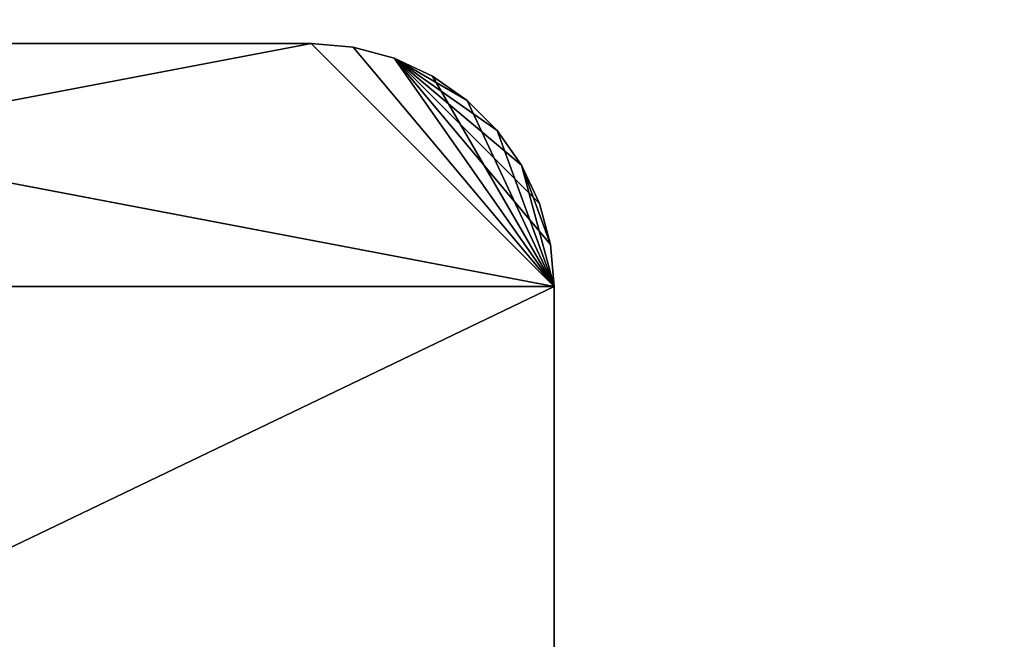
# Model space of a CAD drawing. Extents: x 0 to 5, y 0 to 8.
# Tile 17 of 62: x 0.81 to 1.62, y 0.51 to 1.02. Entities that reach past the tile are written whole.
import ezdxf

# ---------------------------------------------------------------- set-up
doc = ezdxf.new("R2010")
doc.units = 0
doc.header["$LTSCALE"] = 2.54
doc.layers.get('0').update_dxf_attribs({"color": 13, "linetype": 'CONTINUOUS'})

# ---------------------------------------------------------------- blocks, each defined once
blk = doc.blocks.new('UCHWYT_NA_MASZYNKI_ZAREZ_S')
at = {"color": 0}
for p, q in [((0, 0.8, 2.6), (1.05, 1, 2.6)), ((0, 0.8, 2.6), (1.05, 1, 2.6)), ((0.2, 1, 2.5), (1.25, 0.8, 2.5)), ((0.2, 1, 2.5), (1.25, 0.8, 2.5)), ((0.2, 1, 2.5), (1.05, 1, 2.5)), ((1.05, 1, 2.6), (0.2, 1, 2.6)), ((1.05, 1, 2.6), (0.2, 1, 2.6)), ((1.05, 1, 2.6), (0.2, 1, 2.5)), ((1.05, 1, 2.6), (0.2, 1, 2.5)), ((0.2, 1, 2.5), (1.05, 1, 2.5)), ((1.05, 1, 2.5), (1.25, 0.8, 2.5)), ((1.05, 1, 2.5), (1.25, 0.8, 2.5)), ((1.05, 1, 2.5), (1.08473, 0.99696, 2.5)), ((1.25, 0.8, 2.6), (1.05, 1, 2.6)), ((1.25, 0.8, 2.6), (1.05, 1, 2.6)), ((1.08473, 0.99696, 2.6), (1.05, 1, 2.6)), ((1.05, 1, 2.6), (1.05, 1, 2.5)), ((1.05, 1, 2.5), (1.08473, 0.99696, 2.5)), ((1.05, 1, 2.5), (1.08473, 0.99696, 2.6)), ((1.05, 1, 2.5), (1.08473, 0.99696, 2.6)), ((1.05, 1, 2.6), (1.05, 1, 2.5)), ((1.08473, 0.99696, 2.6), (1.05, 1, 2.6)), ((1.08473, 0.99696, 2.5), (1.25, 0.8, 2.5)), ((1.08473, 0.99696, 2.5), (1.1184, 0.98794, 2.5)), ((1.08473, 0.99696, 2.5), (1.25, 0.8, 2.5)), ((1.25, 0.8, 2.6), (1.08473, 0.99696, 2.6)), ((1.25, 0.8, 2.6), (1.08473, 0.99696, 2.6)), ((1.1184, 0.98794, 2.6), (1.08473, 0.99696, 2.6)), ((1.08473, 0.99696, 2.5), (1.1184, 0.98794, 2.5)), ((1.08473, 0.99696, 2.5), (1.1184, 0.98794, 2.6)), ((1.08473, 0.99696, 2.5), (1.1184, 0.98794, 2.6)), ((1.08473, 0.99696, 2.5), (1.08473, 0.99696, 2.6)), ((1.1184, 0.98794, 2.6), (1.08473, 0.99696, 2.6)), ((1.08473, 0.99696, 2.5), (1.08473, 0.99696, 2.6)), ((1.1184, 0.98794, 2.5), (1.25, 0.8, 2.5)), ((1.1184, 0.98794, 2.5), (1.25, 0.8, 2.5)), ((1.1184, 0.98794, 2.5), (1.15, 0.9732, 2.5)), ((1.22321, 0.9, 2.6), (1.1184, 0.98794, 2.6)), ((1.1184, 0.98794, 2.6), (1.23794, 0.8684, 2.6)), ((1.25, 0.8, 2.6), (1.1184, 0.98794, 2.6)), ((1.25, 0.8, 2.6), (1.1184, 0.98794, 2.6)), ((1.24696, 0.83473, 2.6), (1.1184, 0.98794, 2.6)), ((1.24696, 0.83473, 2.6), (1.1184, 0.98794, 2.6)), ((1.1184, 0.98794, 2.6), (1.23794, 0.8684, 2.6)), ((1.20321, 0.92856, 2.6), (1.1184, 0.98794, 2.6)), ((1.22321, 0.9, 2.6), (1.1184, 0.98794, 2.6)), ((1.20321, 0.92856, 2.6), (1.1184, 0.98794, 2.6)), ((1.17856, 0.95321, 2.6), (1.1184, 0.98794, 2.6)), ((1.17856, 0.95321, 2.6), (1.1184, 0.98794, 2.6)), ((1.15, 0.9732, 2.6), (1.1184, 0.98794, 2.6)), ((1.1184, 0.98794, 2.5), (1.15, 0.9732, 2.5)), ((1.1184, 0.98794, 2.5), (1.15, 0.9732, 2.6)), ((1.1184, 0.98794, 2.5), (1.15, 0.9732, 2.6)), ((1.1184, 0.98794, 2.5), (1.1184, 0.98794, 2.6)), ((1.15, 0.9732, 2.6), (1.1184, 0.98794, 2.6)), ((1.1184, 0.98794, 2.5), (1.1184, 0.98794, 2.6)), ((1.15, 0.9732, 2.5), (1.25, 0.8, 2.5)), ((1.15, 0.9732, 2.5), (1.25, 0.8, 2.5)), ((1.15, 0.9732, 2.5), (1.17856, 0.95321, 2.5)), ((1.17856, 0.95321, 2.6), (1.15, 0.9732, 2.6)), ((1.15, 0.9732, 2.5), (1.17856, 0.95321, 2.5)), ((1.15, 0.9732, 2.5), (1.17856, 0.95321, 2.6)), ((1.15, 0.9732, 2.5), (1.17856, 0.95321, 2.6)), ((1.15, 0.9732, 2.5), (1.15, 0.9732, 2.6)), ((1.17856, 0.95321, 2.6), (1.15, 0.9732, 2.6)), ((1.15, 0.9732, 2.5), (1.15, 0.9732, 2.6)), ((1.17856, 0.95321, 2.5), (1.25, 0.8, 2.5)), ((1.17856, 0.95321, 2.5), (1.20321, 0.92856, 2.5)), ((1.17856, 0.95321, 2.5), (1.25, 0.8, 2.5)), ((1.20321, 0.92856, 2.6), (1.17856, 0.95321, 2.6)), ((1.17856, 0.95321, 2.5), (1.20321, 0.92856, 2.5)), ((1.17856, 0.95321, 2.5), (1.20321, 0.92856, 2.6)), ((1.17856, 0.95321, 2.5), (1.20321, 0.92856, 2.6)), ((1.17856, 0.95321, 2.5), (1.17856, 0.95321, 2.6)), ((1.20321, 0.92856, 2.6), (1.17856, 0.95321, 2.6)), ((1.17856, 0.95321, 2.5), (1.17856, 0.95321, 2.6)), ((1.20321, 0.92856, 2.5), (1.25, 0.8, 2.5)), ((1.20321, 0.92856, 2.5), (1.25, 0.8, 2.5)), ((1.20321, 0.92856, 2.5), (1.22321, 0.9, 2.5)), ((1.22321, 0.9, 2.6), (1.20321, 0.92856, 2.6)), ((1.20321, 0.92856, 2.5), (1.22321, 0.9, 2.5)), ((1.20321, 0.92856, 2.5), (1.22321, 0.9, 2.6)), ((1.20321, 0.92856, 2.5), (1.22321, 0.9, 2.6)), ((1.20321, 0.92856, 2.5), (1.20321, 0.92856, 2.6)), ((1.22321, 0.9, 2.6), (1.20321, 0.92856, 2.6)), ((1.20321, 0.92856, 2.5), (1.20321, 0.92856, 2.6)), ((1.22321, 0.9, 2.5), (1.25, 0.8, 2.5)), ((1.22321, 0.9, 2.5), (1.25, 0.8, 2.5)), ((1.22321, 0.9, 2.5), (1.24696, 0.83473, 2.5)), ((1.22321, 0.9, 2.5), (1.24696, 0.83473, 2.5)), ((1.22321, 0.9, 2.5), (1.23794, 0.8684, 2.5)), ((1.23794, 0.8684, 2.6), (1.22321, 0.9, 2.6)), ((1.22321, 0.9, 2.5), (1.23794, 0.8684, 2.5)), ((1.22321, 0.9, 2.5), (1.23794, 0.8684, 2.6)), ((1.22321, 0.9, 2.5), (1.23794, 0.8684, 2.6)), ((1.22321, 0.9, 2.5), (1.22321, 0.9, 2.6)), ((1.23794, 0.8684, 2.6), (1.22321, 0.9, 2.6)), ((1.22321, 0.9, 2.5), (1.22321, 0.9, 2.6)), ((1.23794, 0.8684, 2.5), (1.24696, 0.83473, 2.5)), ((1.24696, 0.83473, 2.6), (1.23794, 0.8684, 2.6)), ((1.23794, 0.8684, 2.5), (1.24696, 0.83473, 2.5)), ((1.23794, 0.8684, 2.5), (1.24696, 0.83473, 2.6)), ((1.23794, 0.8684, 2.5), (1.24696, 0.83473, 2.6)), ((1.23794, 0.8684, 2.5), (1.23794, 0.8684, 2.6)), ((1.24696, 0.83473, 2.6), (1.23794, 0.8684, 2.6)), ((1.23794, 0.8684, 2.5), (1.23794, 0.8684, 2.6)), ((1.24696, 0.83473, 2.5), (1.25, 0.8, 2.5)), ((1.25, 0.8, 2.6), (1.24696, 0.83473, 2.6)), ((1.24696, 0.83473, 2.5), (1.25, 0.8, 2.5)), ((1.24696, 0.83473, 2.5), (1.25, 0.8, 2.6)), ((1.24696, 0.83473, 2.5), (1.25, 0.8, 2.6)), ((1.24696, 0.83473, 2.5), (1.24696, 0.83473, 2.6)), ((1.25, 0.8, 2.6), (1.24696, 0.83473, 2.6)), ((1.24696, 0.83473, 2.5), (1.24696, 0.83473, 2.6)), ((0, 0.2, 2.5), (1.25, 0.8, 2.5)), ((0, 0.2, 2.5), (1.25, 0.8, 2.5)), ((0, 0.8, 2.5), (1.25, 0.8, 2.5)), ((0, 0.8, 2.5), (1.25, 0.8, 2.5)), ((1.25, 0.8, 2.6), (0, 0.8, 2.6)), ((1.25, 0.8, 2.6), (0, 0.8, 2.6)), ((1.25, 0.8, 2.6), (1.25, 0.2, 2.6)), ((1.25, 0.2, 2.6), (1.25, 0.8, 2.5)), ((1.25, 0.8, 2.5), (1.25, 0.8, 2.6)), ((1.25, 0.2, 2.6), (1.25, 0.8, 2.5)), ((1.25, 0.2, 2.5), (1.25, 0.8, 2.5)), ((1.25, 0.2, 2.5), (1.25, 0.8, 2.5)), ((1.25, 0.8, 2.6), (1.25, 0.2, 2.6)), ((1.25, 0.8, 2.5), (1.25, 0.8, 2.6))]:
    blk.add_line(p, q, dxfattribs=at)
mesh = blk.add_polyface(dxfattribs=at)
corners = [(5, 7.8, 5), (0, 7.8, 5), (5, 0.2, 5)]
mesh.append_faces([[corners[k] for k in face] for face in [(0, 1, 2)]], dxfattribs={"color": 0})
mesh = blk.add_polyface(dxfattribs=at)
corners = [(5, 0.2, 5), (0, 7.8, 5), (0, 0.2, 5)]
mesh.append_faces([[corners[k] for k in face] for face in [(0, 1, 2)]], dxfattribs={"color": 0})
mesh = blk.add_polyface(dxfattribs=at)
corners = [(5, 0.2, 4.9), (0, 0.2, 4.9), (0, 7.8, 4.9)]
mesh.append_faces([[corners[k] for k in face] for face in [(0, 1, 2)]], dxfattribs={"color": 0})
mesh = blk.add_polyface(dxfattribs=at)
corners = [(5, 0.2, 4.9), (0, 7.8, 4.9), (5, 7.8, 4.9)]
mesh.append_faces([[corners[k] for k in face] for face in [(0, 1, 2)]], dxfattribs={"color": 0})
mesh = blk.add_polyface(dxfattribs=at)
corners = [(1.25, 0.8, 2.5), (0, 0.8, 2.5), (0.2, 1, 2.5)]
mesh.append_faces([[corners[k] for k in face] for face in [(0, 1, 2)]], dxfattribs={"color": 0})
mesh = blk.add_polyface(dxfattribs=at)
corners = [(1.05, 1, 2.6), (0.2, 1, 2.6), (0, 0.8, 2.6)]
mesh.append_faces([[corners[k] for k in face] for face in [(0, 1, 2)]], dxfattribs={"color": 0})
mesh = blk.add_polyface(dxfattribs=at)
corners = [(1.25, 0.8, 2.6), (1.05, 1, 2.6), (0, 0.8, 2.6)]
mesh.append_faces([[corners[k] for k in face] for face in [(0, 1, 2)]], dxfattribs={"color": 0})
mesh = blk.add_polyface(dxfattribs=at)
corners = [(1.25, 0.8, 2.5), (0.2, 1, 2.5), (1.05, 1, 2.5)]
mesh.append_faces([[corners[k] for k in face] for face in [(0, 1, 2)]], dxfattribs={"color": 0})
mesh = blk.add_polyface(dxfattribs=at)
corners = [(1.05, 1, 2.6), (0.2, 1, 2.5), (0.2, 1, 2.6)]
mesh.append_faces([[corners[k] for k in face] for face in [(0, 1, 2)]], dxfattribs={"color": 0})
mesh = blk.add_polyface(dxfattribs=at)
corners = [(1.05, 1, 2.6), (1.05, 1, 2.5), (0.2, 1, 2.5)]
mesh.append_faces([[corners[k] for k in face] for face in [(0, 1, 2)]], dxfattribs={"color": 0})
mesh = blk.add_polyface(dxfattribs=at)
corners = [(1.25, 0.8, 2.5), (1.05, 1, 2.5), (1.08473, 0.99696, 2.5)]
mesh.append_faces([[corners[k] for k in face] for face in [(0, 1, 2)]], dxfattribs={"color": 0})
mesh = blk.add_polyface(dxfattribs=at)
corners = [(1.25, 0.8, 2.6), (1.08473, 0.99696, 2.6), (1.05, 1, 2.6)]
mesh.append_faces([[corners[k] for k in face] for face in [(0, 1, 2)]], dxfattribs={"color": 0})
mesh = blk.add_polyface(dxfattribs=at)
corners = [(1.08473, 0.99696, 2.6), (1.08473, 0.99696, 2.5), (1.05, 1, 2.5)]
mesh.append_faces([[corners[k] for k in face] for face in [(0, 1, 2)]], dxfattribs={"color": 0})
mesh = blk.add_polyface(dxfattribs=at)
corners = [(1.08473, 0.99696, 2.6), (1.05, 1, 2.5), (1.05, 1, 2.6)]
mesh.append_faces([[corners[k] for k in face] for face in [(0, 1, 2)]], dxfattribs={"color": 0})
mesh = blk.add_polyface(dxfattribs=at)
corners = [(1.25, 0.8, 2.5), (1.08473, 0.99696, 2.5), (1.1184, 0.98794, 2.5)]
mesh.append_faces([[corners[k] for k in face] for face in [(0, 1, 2)]], dxfattribs={"color": 0})
mesh = blk.add_polyface(dxfattribs=at)
corners = [(1.25, 0.8, 2.6), (1.1184, 0.98794, 2.6), (1.08473, 0.99696, 2.6)]
mesh.append_faces([[corners[k] for k in face] for face in [(0, 1, 2)]], dxfattribs={"color": 0})
mesh = blk.add_polyface(dxfattribs=at)
corners = [(1.1184, 0.98794, 2.6), (1.1184, 0.98794, 2.5), (1.08473, 0.99696, 2.5)]
mesh.append_faces([[corners[k] for k in face] for face in [(0, 1, 2)]], dxfattribs={"color": 0})
mesh = blk.add_polyface(dxfattribs=at)
corners = [(1.1184, 0.98794, 2.6), (1.08473, 0.99696, 2.5), (1.08473, 0.99696, 2.6)]
mesh.append_faces([[corners[k] for k in face] for face in [(0, 1, 2)]], dxfattribs={"color": 0})
mesh = blk.add_polyface(dxfattribs=at)
corners = [(1.25, 0.8, 2.5), (1.1184, 0.98794, 2.5), (1.15, 0.9732, 2.5)]
mesh.append_faces([[corners[k] for k in face] for face in [(0, 1, 2)]], dxfattribs={"color": 0})
mesh = blk.add_polyface(dxfattribs=at)
corners = [(1.23794, 0.8684, 2.6), (1.22321, 0.9, 2.6), (1.1184, 0.98794, 2.6)]
mesh.append_faces([[corners[k] for k in face] for face in [(0, 1, 2)]], dxfattribs={"color": 0})
mesh = blk.add_polyface(dxfattribs=at)
corners = [(1.25, 0.8, 2.6), (1.24696, 0.83473, 2.6), (1.1184, 0.98794, 2.6)]
mesh.append_faces([[corners[k] for k in face] for face in [(0, 1, 2)]], dxfattribs={"color": 0})
mesh = blk.add_polyface(dxfattribs=at)
corners = [(1.24696, 0.83473, 2.6), (1.23794, 0.8684, 2.6), (1.1184, 0.98794, 2.6)]
mesh.append_faces([[corners[k] for k in face] for face in [(0, 1, 2)]], dxfattribs={"color": 0})
mesh = blk.add_polyface(dxfattribs=at)
corners = [(1.22321, 0.9, 2.6), (1.20321, 0.92856, 2.6), (1.1184, 0.98794, 2.6)]
mesh.append_faces([[corners[k] for k in face] for face in [(0, 1, 2)]], dxfattribs={"color": 0})
mesh = blk.add_polyface(dxfattribs=at)
corners = [(1.20321, 0.92856, 2.6), (1.17856, 0.95321, 2.6), (1.1184, 0.98794, 2.6)]
mesh.append_faces([[corners[k] for k in face] for face in [(0, 1, 2)]], dxfattribs={"color": 0})
mesh = blk.add_polyface(dxfattribs=at)
corners = [(1.17856, 0.95321, 2.6), (1.15, 0.9732, 2.6), (1.1184, 0.98794, 2.6)]
mesh.append_faces([[corners[k] for k in face] for face in [(0, 1, 2)]], dxfattribs={"color": 0})
mesh = blk.add_polyface(dxfattribs=at)
corners = [(1.15, 0.9732, 2.6), (1.15, 0.9732, 2.5), (1.1184, 0.98794, 2.5)]
mesh.append_faces([[corners[k] for k in face] for face in [(0, 1, 2)]], dxfattribs={"color": 0})
mesh = blk.add_polyface(dxfattribs=at)
corners = [(1.15, 0.9732, 2.6), (1.1184, 0.98794, 2.5), (1.1184, 0.98794, 2.6)]
mesh.append_faces([[corners[k] for k in face] for face in [(0, 1, 2)]], dxfattribs={"color": 0})
mesh = blk.add_polyface(dxfattribs=at)
corners = [(1.25, 0.8, 2.5), (1.15, 0.9732, 2.5), (1.17856, 0.95321, 2.5)]
mesh.append_faces([[corners[k] for k in face] for face in [(0, 1, 2)]], dxfattribs={"color": 0})
mesh = blk.add_polyface(dxfattribs=at)
corners = [(1.17856, 0.95321, 2.6), (1.17856, 0.95321, 2.5), (1.15, 0.9732, 2.5)]
mesh.append_faces([[corners[k] for k in face] for face in [(0, 1, 2)]], dxfattribs={"color": 0})
mesh = blk.add_polyface(dxfattribs=at)
corners = [(1.17856, 0.95321, 2.6), (1.15, 0.9732, 2.5), (1.15, 0.9732, 2.6)]
mesh.append_faces([[corners[k] for k in face] for face in [(0, 1, 2)]], dxfattribs={"color": 0})
mesh = blk.add_polyface(dxfattribs=at)
corners = [(1.25, 0.8, 2.5), (1.17856, 0.95321, 2.5), (1.20321, 0.92856, 2.5)]
mesh.append_faces([[corners[k] for k in face] for face in [(0, 1, 2)]], dxfattribs={"color": 0})
mesh = blk.add_polyface(dxfattribs=at)
corners = [(1.20321, 0.92856, 2.6), (1.20321, 0.92856, 2.5), (1.17856, 0.95321, 2.5)]
mesh.append_faces([[corners[k] for k in face] for face in [(0, 1, 2)]], dxfattribs={"color": 0})
mesh = blk.add_polyface(dxfattribs=at)
corners = [(1.20321, 0.92856, 2.6), (1.17856, 0.95321, 2.5), (1.17856, 0.95321, 2.6)]
mesh.append_faces([[corners[k] for k in face] for face in [(0, 1, 2)]], dxfattribs={"color": 0})
mesh = blk.add_polyface(dxfattribs=at)
corners = [(1.25, 0.8, 2.5), (1.20321, 0.92856, 2.5), (1.22321, 0.9, 2.5)]
mesh.append_faces([[corners[k] for k in face] for face in [(0, 1, 2)]], dxfattribs={"color": 0})
mesh = blk.add_polyface(dxfattribs=at)
corners = [(1.20321, 0.92856, 2.5), (1.22321, 0.9, 2.6), (1.22321, 0.9, 2.5)]
mesh.append_faces([[corners[k] for k in face] for face in [(0, 1, 2)]], dxfattribs={"color": 0})
mesh = blk.add_polyface(dxfattribs=at)
corners = [(1.20321, 0.92856, 2.6), (1.22321, 0.9, 2.6), (1.20321, 0.92856, 2.5)]
mesh.append_faces([[corners[k] for k in face] for face in [(0, 1, 2)]], dxfattribs={"color": 0})
mesh = blk.add_polyface(dxfattribs=at)
corners = [(1.25, 0.8, 2.5), (1.22321, 0.9, 2.5), (1.24696, 0.83473, 2.5)]
mesh.append_faces([[corners[k] for k in face] for face in [(0, 1, 2)]], dxfattribs={"color": 0})
mesh = blk.add_polyface(dxfattribs=at)
corners = [(1.24696, 0.83473, 2.5), (1.22321, 0.9, 2.5), (1.23794, 0.8684, 2.5)]
mesh.append_faces([[corners[k] for k in face] for face in [(0, 1, 2)]], dxfattribs={"color": 0})
mesh = blk.add_polyface(dxfattribs=at)
corners = [(1.22321, 0.9, 2.5), (1.23794, 0.8684, 2.6), (1.23794, 0.8684, 2.5)]
mesh.append_faces([[corners[k] for k in face] for face in [(0, 1, 2)]], dxfattribs={"color": 0})
mesh = blk.add_polyface(dxfattribs=at)
corners = [(1.22321, 0.9, 2.6), (1.23794, 0.8684, 2.6), (1.22321, 0.9, 2.5)]
mesh.append_faces([[corners[k] for k in face] for face in [(0, 1, 2)]], dxfattribs={"color": 0})
mesh = blk.add_polyface(dxfattribs=at)
corners = [(1.23794, 0.8684, 2.5), (1.24696, 0.83473, 2.6), (1.24696, 0.83473, 2.5)]
mesh.append_faces([[corners[k] for k in face] for face in [(0, 1, 2)]], dxfattribs={"color": 0})
mesh = blk.add_polyface(dxfattribs=at)
corners = [(1.23794, 0.8684, 2.6), (1.24696, 0.83473, 2.6), (1.23794, 0.8684, 2.5)]
mesh.append_faces([[corners[k] for k in face] for face in [(0, 1, 2)]], dxfattribs={"color": 0})
mesh = blk.add_polyface(dxfattribs=at)
corners = [(1.24696, 0.83473, 2.5), (1.25, 0.8, 2.6), (1.25, 0.8, 2.5)]
mesh.append_faces([[corners[k] for k in face] for face in [(0, 1, 2)]], dxfattribs={"color": 0})
mesh = blk.add_polyface(dxfattribs=at)
corners = [(1.24696, 0.83473, 2.6), (1.25, 0.8, 2.6), (1.24696, 0.83473, 2.5)]
mesh.append_faces([[corners[k] for k in face] for face in [(0, 1, 2)]], dxfattribs={"color": 0})
mesh = blk.add_polyface(dxfattribs=at)
corners = [(1.25, 0.2, 2.5), (0, 0.2, 2.5), (1.25, 0.8, 2.5)]
mesh.append_faces([[corners[k] for k in face] for face in [(0, 1, 2)]], dxfattribs={"color": 0})
mesh = blk.add_polyface(dxfattribs=at)
corners = [(1.25, 0.8, 2.5), (0, 0.2, 2.5), (0, 0.8, 2.5)]
mesh.append_faces([[corners[k] for k in face] for face in [(0, 1, 2)]], dxfattribs={"color": 0})
mesh = blk.add_polyface(dxfattribs=at)
corners = [(1.25, 0.2, 2.6), (0, 0.8, 2.6), (0, 0.2, 2.6)]
mesh.append_faces([[corners[k] for k in face] for face in [(0, 1, 2)]], dxfattribs={"color": 0})
mesh = blk.add_polyface(dxfattribs=at)
corners = [(1.25, 0.8, 2.6), (0, 0.8, 2.6), (1.25, 0.2, 2.6)]
mesh.append_faces([[corners[k] for k in face] for face in [(0, 1, 2)]], dxfattribs={"color": 0})
mesh = blk.add_polyface(dxfattribs=at)
corners = [(1.25, 0.8, 2.6), (1.25, 0.2, 2.6), (1.25, 0.8, 2.5)]
mesh.append_faces([[corners[k] for k in face] for face in [(0, 1, 2)]], dxfattribs={"color": 0})
mesh = blk.add_polyface(dxfattribs=at)
corners = [(1.25, 0.8, 2.5), (1.25, 0.2, 2.6), (1.25, 0.2, 2.5)]
mesh.append_faces([[corners[k] for k in face] for face in [(0, 1, 2)]], dxfattribs={"color": 0})

msp = doc.modelspace()

# ---------------------------------------------------------------- block references
at = {"color": 0}
msp.add_blockref('UCHWYT_NA_MASZYNKI_ZAREZ_S', (0, 0), dxfattribs=at)

doc.saveas('drawing.dxf')
